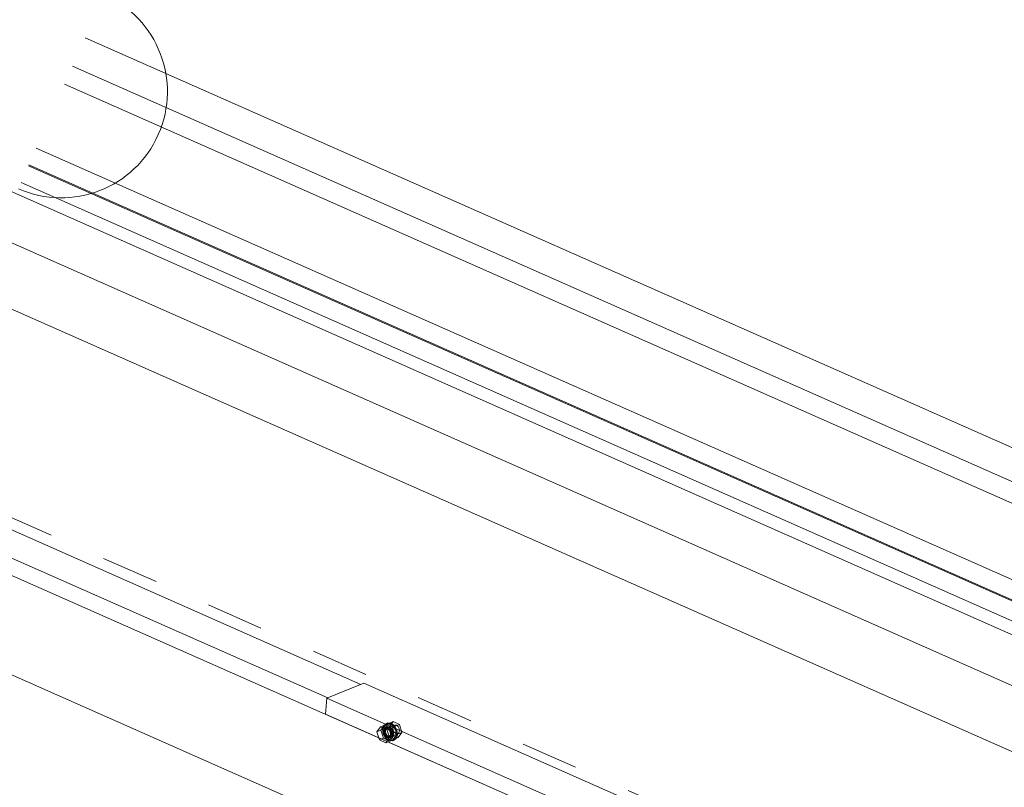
# Model space of a CAD drawing. Header units: millimetres. Extents: x -127 to 701, y 152 to 732.
# Tile 56 of 75: x 515 to 532, y 354 to 367. Entities that reach past the tile are written whole.
import ezdxf

# ---------------------------------------------------------------- set-up
doc = ezdxf.new("R2010")
doc.units = ezdxf.units.MM
for name, pattern in [('XKITLINE00', [0]), ('XKITLINE01', [4, 1, -1, 1, -1]), ('XKITLINE02', [4, 2, -2])]:
    doc.linetypes.add(name, pattern=pattern)
for name, color, linetype, lineweight in [('Schrauben', 7, 'Continuous', 0), ('Teil', 7, 'Continuous', 0), ('Text', 5, 'Continuous', 0)]:
    doc.layers.add(name, color=color, linetype=linetype, lineweight=lineweight)

msp = doc.modelspace()

# ---------------------------------------------------------------- linework, layer by layer
at = {"layer": 'Schrauben', "linetype": 'XKITLINE02', "lineweight": 0}
for p, q in [((520.996, 354.761), (520.931, 354.671)), ((520.931, 354.671), (521.001, 354.699)), ((520.996, 354.761), (521.066, 354.789)), ((521.105, 354.713), (520.996, 354.761)), ((521.001, 354.699), (521.066, 354.789)), ((521.046, 354.56), (521.001, 354.699)), ((521.053, 354.785), (521.03, 354.72)), ((521.03, 354.72), (521.04, 354.64)), ((521.046, 354.706), (521.041, 354.682)), ((521.058, 354.725), (521.046, 354.706)), ((521.062, 354.71), (521.051, 354.677)), ((521.052, 354.728), (521.075, 354.794)), ((521.062, 354.649), (521.052, 354.728)), ((521.101, 354.818), (521.053, 354.785)), ((521.076, 354.737), (521.058, 354.725)), ((521.127, 354.814), (521.062, 354.724)), ((521.062, 354.724), (521.15, 354.759)), ((521.086, 354.727), (521.062, 354.71)), ((521.062, 354.724), (521.107, 354.585)), ((521.068, 354.715), (521.063, 354.69)), ((521.066, 354.789), (521.176, 354.741)), ((521.08, 354.734), (521.068, 354.715)), ((521.075, 354.794), (521.123, 354.827)), ((521.115, 354.753), (521.076, 354.737)), ((521.096, 354.741), (521.076, 354.737)), ((521.097, 354.746), (521.08, 354.734)), ((521.08, 354.697), (521.086, 354.722)), ((521.081, 354.67), (521.08, 354.697)), ((521.086, 354.727), (521.244, 354.79)), ((521.086, 354.722), (521.098, 354.741)), ((521.117, 354.723), (521.086, 354.727)), ((521.118, 354.735), (521.096, 354.741)), ((521.118, 354.749), (521.097, 354.746)), ((521.098, 354.741), (521.115, 354.753)), ((521.101, 354.818), (521.123, 354.827)), ((521.163, 354.811), (521.101, 354.818)), ((521.105, 354.713), (521.176, 354.741)), ((521.15, 354.574), (521.105, 354.713)), ((521.115, 354.753), (521.136, 354.756)), ((521.146, 354.7), (521.117, 354.723)), ((521.14, 354.744), (521.118, 354.749)), ((521.139, 354.721), (521.118, 354.735)), ((521.123, 354.827), (521.185, 354.82)), ((521.127, 354.814), (521.215, 354.85)), ((521.237, 354.766), (521.127, 354.814)), ((521.136, 354.756), (521.158, 354.751)), ((521.158, 354.701), (521.139, 354.721)), ((521.161, 354.73), (521.14, 354.744)), ((521.166, 354.664), (521.146, 354.7)), ((521.15, 354.759), (521.215, 354.85)), ((521.195, 354.62), (521.15, 354.759)), ((521.158, 354.751), (521.179, 354.737)), ((521.171, 354.675), (521.158, 354.701)), ((521.18, 354.71), (521.161, 354.73)), ((521.221, 354.765), (521.163, 354.811)), ((521.176, 354.741), (521.22, 354.602)), ((521.179, 354.737), (521.197, 354.717)), ((521.193, 354.684), (521.18, 354.71)), ((521.185, 354.82), (521.243, 354.774)), ((521.197, 354.717), (521.211, 354.691)), ((521.208, 354.741), (521.22, 354.774)), ((521.213, 354.701), (521.208, 354.741)), ((521.233, 354.665), (521.213, 354.701)), ((521.215, 354.85), (521.325, 354.801)), ((521.22, 354.774), (521.244, 354.79)), ((521.26, 354.693), (521.221, 354.765)), ((521.237, 354.766), (521.325, 354.801)), ((521.281, 354.627), (521.237, 354.766)), ((521.243, 354.774), (521.282, 354.702)), ((521.244, 354.79), (521.275, 354.787)), ((521.275, 354.787), (521.304, 354.764)), ((521.282, 354.702), (521.292, 354.622)), ((521.304, 354.764), (521.323, 354.728)), ((521.323, 354.728), (521.328, 354.688)), ((521.325, 354.801), (521.369, 354.662)), ((520.931, 354.671), (520.965, 354.565)), ((521.046, 354.56), (521.009, 354.545)), ((521.04, 354.64), (521.079, 354.568)), ((521.041, 354.682), (521.042, 354.654)), ((521.042, 354.654), (521.05, 354.626)), ((521.046, 354.56), (521.155, 354.512)), ((521.05, 354.626), (521.063, 354.6)), ((521.051, 354.677), (521.055, 354.637)), ((521.055, 354.637), (521.075, 354.601)), ((521.101, 354.577), (521.062, 354.649)), ((521.063, 354.69), (521.064, 354.663)), ((521.063, 354.6), (521.082, 354.58)), ((521.064, 354.663), (521.071, 354.635)), ((521.071, 354.635), (521.085, 354.609)), ((521.075, 354.601), (521.104, 354.578)), ((521.079, 354.568), (521.137, 354.522)), ((521.089, 354.642), (521.081, 354.67)), ((521.082, 354.58), (521.103, 354.566)), ((521.085, 354.609), (521.104, 354.589)), ((521.103, 354.616), (521.089, 354.642)), ((521.15, 354.574), (521.1, 354.505)), ((521.159, 354.531), (521.101, 354.577)), ((521.121, 354.596), (521.103, 354.616)), ((521.103, 354.566), (521.125, 354.561)), ((521.104, 354.589), (521.125, 354.575)), ((521.104, 354.578), (521.135, 354.575)), ((521.107, 354.585), (521.195, 354.62)), ((521.107, 354.585), (521.216, 354.537)), ((521.142, 354.582), (521.121, 354.596)), ((521.125, 354.575), (521.147, 354.57)), ((521.125, 354.561), (521.146, 354.564)), ((521.135, 354.575), (521.293, 354.639)), ((521.135, 354.575), (521.159, 354.591)), ((521.164, 354.577), (521.142, 354.582)), ((521.185, 354.58), (521.146, 354.564)), ((521.146, 354.564), (521.163, 354.576)), ((521.147, 354.57), (521.167, 354.573)), ((521.15, 354.574), (521.22, 354.602)), ((521.22, 354.602), (521.155, 354.512)), ((521.159, 354.591), (521.17, 354.624)), ((521.221, 354.524), (521.159, 354.531)), ((521.163, 354.576), (521.175, 354.595)), ((521.185, 354.58), (521.164, 354.577)), ((521.17, 354.624), (521.166, 354.664)), ((521.167, 354.573), (521.185, 354.585)), ((521.179, 354.647), (521.171, 354.675)), ((521.175, 354.595), (521.18, 354.62)), ((521.18, 354.62), (521.179, 354.647)), ((521.185, 354.585), (521.197, 354.604)), ((521.202, 354.592), (521.185, 354.58)), ((521.201, 354.656), (521.193, 354.684)), ((521.304, 354.572), (521.195, 354.62)), ((521.197, 354.604), (521.202, 354.629)), ((521.199, 354.515), (521.247, 354.548)), ((521.202, 354.629), (521.201, 354.656)), ((521.214, 354.611), (521.202, 354.592)), ((521.211, 354.691), (521.219, 354.663)), ((521.22, 354.636), (521.214, 354.611)), ((521.216, 354.537), (521.281, 354.627)), ((521.216, 354.537), (521.304, 354.572)), ((521.219, 354.663), (521.22, 354.636)), ((521.269, 354.557), (521.221, 354.524)), ((521.262, 354.642), (521.233, 354.665)), ((521.247, 354.548), (521.27, 354.614)), ((521.27, 354.614), (521.26, 354.693)), ((521.293, 354.639), (521.262, 354.642)), ((521.292, 354.622), (521.269, 354.557)), ((521.281, 354.627), (521.369, 354.662)), ((521.317, 354.655), (521.293, 354.639)), ((521.369, 354.662), (521.304, 354.572)), ((521.328, 354.688), (521.317, 354.655)), ((521.155, 354.512), (521.118, 354.497)), ((521.137, 354.522), (521.199, 354.515)), ((521.199, 354.515), (521.221, 354.524))]:
    msp.add_line(p, q, dxfattribs=at)
at = {"layer": 'Schrauben', "linetype": 'XKITLINE00', "lineweight": 0}
for p, q in [((520.965, 354.565), (520.975, 354.532)), ((521.009, 354.545), (520.975, 354.532)), ((520.975, 354.532), (521.085, 354.483)), ((521.1, 354.505), (521.085, 354.483)), ((521.118, 354.497), (521.085, 354.483))]:
    msp.add_line(p, q, dxfattribs=at)
at = {"layer": 'Teil', "linetype": 'XKITLINE00', "lineweight": 0}
for p, q in [((467.983, 384.691), (537.189, 354.077)), ((467.099, 384.192), (536.502, 353.491)), ((455.199, 383.963), (520.074, 355.265)), ((455.172, 383.669), (542.65, 344.972)), ((465.163, 377.518), (527.807, 349.807)), ((515.845, 366.776), (539.13, 356.476)), ((504.708, 366.4), (535.204, 352.91)), ((515.625, 366.279), (538.428, 356.192)), ((515.486, 365.965), (538.396, 355.83)), ((514.993, 364.85), (538.558, 354.426)), ((514.855, 364.539), (538.423, 354.114)), ((514.863, 364.558), (538.445, 354.126)), ((514.727, 364.249), (538.423, 353.767)), ((503.285, 363.182), (520.653, 355.499)), ((520.058, 355.258), (520.707, 355.521)), ((520.707, 355.521), (592.237, 323.879)), ((520.058, 355.258), (520.034, 354.981)), ((520.058, 355.258), (592.167, 323.36)), ((520.034, 354.981), (592.13, 323.088))]:
    msp.add_line(p, q, dxfattribs=at)
at = {"layer": 'Teil', "linetype": 'XKITLINE01', "lineweight": 0}
msp.add_line((503.363, 363.359), (530.911, 351.173), dxfattribs=at)
at = {"layer": 'Text', "linetype": 'XKITLINE00', "lineweight": 0}
msp.add_arc((515.429, 365.835), 1.85, 246.1372, 66.1372, dxfattribs=at)

doc.saveas('drawing.dxf')
